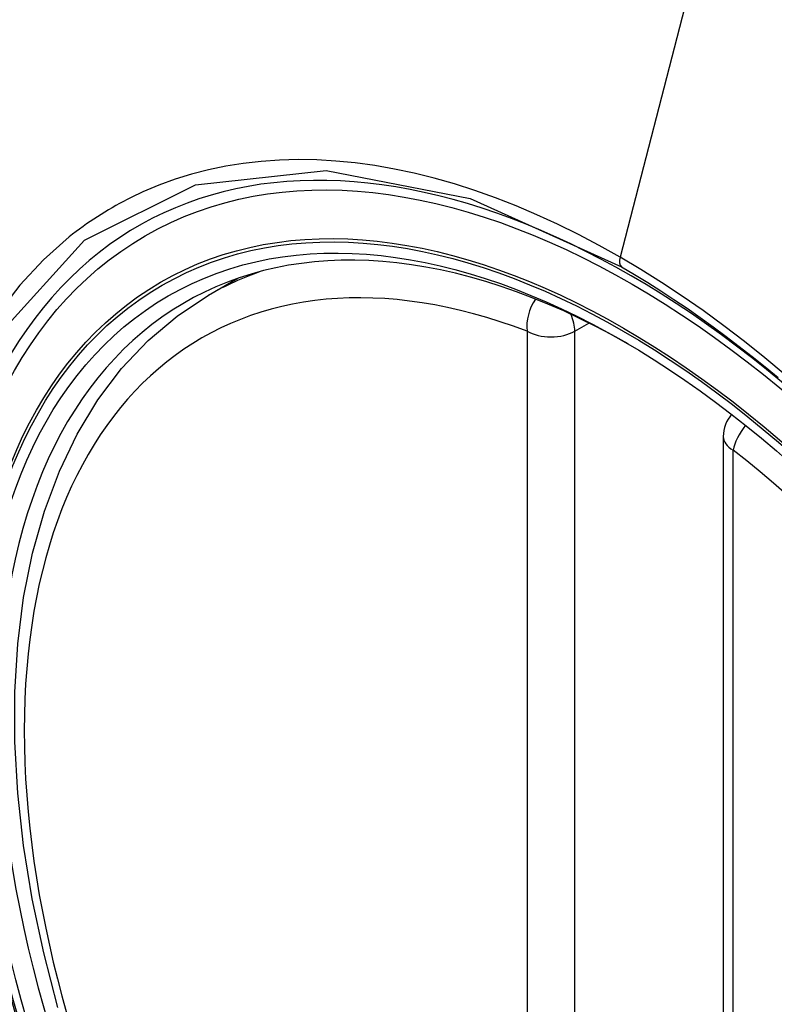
# Model space of a CAD drawing. Header units: inches. Extents: x 23 to 567, y 61 to 264.
# Tile 189 of 256: x 516.371 to 516.636, y 236.067 to 236.413. Entities that reach past the tile are written whole.
import ezdxf

# ---------------------------------------------------------------- set-up
doc = ezdxf.new("R2010")
doc.units = ezdxf.units.IN
doc.header["$MEASUREMENT"] = 0
doc.layers.add('Visible Edges(ANSI)', color=7, linetype='Continuous', lineweight=25)
doc.layers.add('Visible Tangent Edges(ANSI)', color=7, linetype='Continuous', lineweight=25)

msp = doc.modelspace()

# ---------------------------------------------------------------- linework, layer by layer
at = {"layer": 'Visible Edges(ANSI)'}
for p, q in [((516.4369273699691, 236.3162637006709), (516.4471989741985, 236.3221940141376)), ((516.6178029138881, 236.266646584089), (516.6178029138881, 235.7819733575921))]:
    msp.add_line(p, q, dxfattribs=at)
at = {"layer": 'Visible Edges(ANSI)', "flags": 128}
msp.add_lwpolyline([(516.3839468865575, 236.0661373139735), (516.3789459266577, 236.0852833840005), (516.3749080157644, 236.1042593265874), (516.3718537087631, 236.122983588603), (516.3698036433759, 236.1413745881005), (516.3687756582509, 236.1593517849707), (516.3687778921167, 236.176840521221), (516.3698165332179, 236.1937682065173), (516.3718978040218, 236.2100622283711), (516.3750279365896, 236.2256501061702), (516.3792125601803, 236.2404633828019), (516.3844449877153, 236.254430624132), (516.3907148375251, 236.2674777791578), (516.3980117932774, 236.2795307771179), (516.4063249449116, 236.2905145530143), (516.4156221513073, 236.300347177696), (516.4258435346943, 236.3089543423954), (516.4369273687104, 236.3162636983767)], dxfattribs=at)
at = {"layer": 'Visible Edges(ANSI)'}
msp.add_arc((516.62961393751, 236.266646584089), 0.0118110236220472, 138.7604623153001, 180, dxfattribs=at)
for centre, major_axis, ratio, start_param, end_param in [((516.6908594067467, 235.5389123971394), (-0.6496062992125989, 1.125151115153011), 0.5773502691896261, 5.161526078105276, 5.834048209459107), ((516.5861157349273, 236.0409854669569), (0.1574803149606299, -0.27276390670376), 0.5773502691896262, 2.363976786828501, 7.060801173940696)]:
    msp.add_ellipse(centre, major_axis=major_axis, ratio=ratio, start_param=start_param, end_param=end_param, dxfattribs=at)
msp.add_ellipse((516.5826358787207, 236.0389763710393), major_axis=(-0.1599409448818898, 0.2770258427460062), ratio=0.5773502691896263, dxfattribs=at)
at = {"layer": 'Visible Tangent Edges(ANSI)'}
for p, q in [((516.6294067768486, 236.5153335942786), (516.5815092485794, 236.3296590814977)), ((516.5655845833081, 236.3036139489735), (516.570575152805, 236.3064952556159)), ((516.5488812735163, 236.3036139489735), (516.5488812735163, 235.8189407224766)), ((516.5655845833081, 235.8189407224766), (516.5655845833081, 236.3036139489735)), ((516.6212622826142, 235.7771515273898), (516.6212622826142, 236.2618247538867))]:
    msp.add_line(p, q, dxfattribs=at)
at = {"layer": 'Visible Tangent Edges(ANSI)', "flags": 128}
for points in [[(516.5815092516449, 236.3296590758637), (516.5742008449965, 236.3337528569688), (516.5668847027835, 236.3376007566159), (516.5595700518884, 236.3411992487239), (516.5522661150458, 236.3445447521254), (516.5449821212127, 236.347633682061), (516.5377272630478, 236.3504624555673), (516.5305107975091, 236.3530275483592), (516.5233419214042, 236.355325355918), (516.5162298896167, 236.3573523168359), (516.509183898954, 236.3591048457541), (516.5022097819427, 236.3605805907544), (516.4952930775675, 236.361785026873), (516.4884381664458, 236.3627181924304), (516.481653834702, 236.3633785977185), (516.4749489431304, 236.3637648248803), (516.4683323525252, 236.3638753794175), (516.4618134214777, 236.3637090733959), (516.4554028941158, 236.3632673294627), (516.4491056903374, 236.3625517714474), (516.4429256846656, 236.3615638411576), (516.4368668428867, 236.3603050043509), (516.4309330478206, 236.3587766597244), (516.4251281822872, 236.3569802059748), (516.4194561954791, 236.3549171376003)], [(516.5488280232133, 235.7727243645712), (516.4968454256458, 235.8173957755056), (516.4487112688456, 235.872321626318), (516.4068576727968, 235.9346872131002), (516.373237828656, 236.001769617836), (516.3491039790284, 236.0708413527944), (516.3356580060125, 236.1384303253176), (516.3335096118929, 236.2015013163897), (516.3427627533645, 236.2569270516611), (516.3630496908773, 236.3023832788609), (516.3933131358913, 236.3355894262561), (516.4322572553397, 236.355054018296), (516.4782241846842, 236.3600328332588), (516.5288891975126, 236.3502590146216), (516.5820098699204, 236.3262097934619)], [(516.4194561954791, 236.3549171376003), (516.4180334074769, 236.3543494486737), (516.4166196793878, 236.3537649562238), (516.4152150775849, 236.3531636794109), (516.4138195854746, 236.352545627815), (516.4124333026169, 236.351910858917), (516.4110563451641, 236.351259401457), (516.4096887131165, 236.3505912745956), (516.4083304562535, 236.3499065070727), (516.4069816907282, 236.3492051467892), (516.4056424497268, 236.3484872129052), (516.4043128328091, 236.3477527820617), (516.4029928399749, 236.3470018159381), (516.4016825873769, 236.3462344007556), (516.400382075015, 236.3454505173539), (516.3990914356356, 236.3446502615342), (516.3978107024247, 236.3438336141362), (516.3965399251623, 236.3430006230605), (516.3952792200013, 236.3421513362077), (516.3940285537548, 236.341285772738), (516.3927880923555, 236.3404039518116), (516.391557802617, 236.3395059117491), (516.390337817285, 236.3385917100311), (516.3891281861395, 236.3376613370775), (516.3879289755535, 236.3367148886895)], [(516.3879289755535, 236.3367148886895), (516.3788997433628, 236.3287320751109), (516.3705419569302, 236.3197636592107), (516.3628819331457, 236.3098407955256), (516.3559459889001, 236.2989945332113), (516.3497604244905, 236.2872559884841), (516.344351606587, 236.2746562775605), (516.339747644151, 236.2612454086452), (516.3359678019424, 236.2470992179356), (516.3330181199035, 236.2322588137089), (516.3309043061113, 236.2167640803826), (516.3296321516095, 236.200654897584), (516.329207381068, 236.1839711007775), (516.3296361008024, 236.1667575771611), (516.3309214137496, 236.1491131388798), (516.3330530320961, 236.1311092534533), (516.3360185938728, 236.1128041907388), (516.3398057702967, 236.094256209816), (516.3444021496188, 236.075523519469), (516.3497953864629, 236.0566644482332)], [(516.6395611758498, 236.2882497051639), (516.6324053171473, 236.294226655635), (516.625196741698, 236.2999923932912), (516.6179517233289, 236.3055328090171), (516.6106799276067, 236.3108420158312), (516.6033906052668, 236.3159146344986), (516.5960928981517, 236.3207452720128), (516.5887960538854, 236.325328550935), (516.5815092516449, 236.3296590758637)], [(516.5820098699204, 236.3262097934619), (516.5866109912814, 236.3235039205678), (516.591217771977, 236.3206959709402), (516.5958278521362, 236.3177872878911), (516.6004388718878, 236.3147792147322), (516.6050485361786, 236.3116731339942), (516.6096543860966, 236.308470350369), (516.6142541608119, 236.3051722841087), (516.6188454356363, 236.3017802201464), (516.6234259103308, 236.2982955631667), (516.62799320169, 236.2947196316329), (516.6325443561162, 236.2910544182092), (516.6370738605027, 236.287305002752)]]:
    msp.add_lwpolyline(points, dxfattribs=at)
at = {"layer": 'Visible Tangent Edges(ANSI)'}
for centre, major_axis, ratio, start_param, end_param in [((516.5851219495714, 236.0404117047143), (-0.1731810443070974, 0.2999583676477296), 0.577350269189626, 5.055269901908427, 10.65269335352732), ((516.5850717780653, 236.0403827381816), (-0.1505905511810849, 0.2608304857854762), 0.577350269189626, 5.668550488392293, 8.468616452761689), ((516.5847937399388, 236.3302279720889), (-0.0024606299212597, -0.0042619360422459), 0.5773502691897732, 5.161112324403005, 6.141288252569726), ((516.5934234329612, 236.045204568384), (-0.1564960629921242, 0.2710591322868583), 0.577350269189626, 6.17118863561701, 6.283185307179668), ((516.5572329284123, 236.3084357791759), (-0.004178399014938, -0.0110472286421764), 0.667064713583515, 4.35643204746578, 5.396522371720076), ((516.5572329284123, 236.3084357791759), (0.0059055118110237, -0.0102286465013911), 0.5773502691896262, 0.7853981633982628, 1.348991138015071), ((516.5572329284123, 236.3084357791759), (-0.0118110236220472, 6e-16), 0.5773502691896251, 0.7853981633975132, 2.356194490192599), ((516.62961393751, 236.266646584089), (0.0072436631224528, 0.0093289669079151), 0.4708410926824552, 1.514964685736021, 2.428163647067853), ((516.62961393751, 236.266646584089), (-0.0118110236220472, -1e-16), 0.577350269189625, 0, 0.78539816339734), ((516.5850717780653, 236.0403827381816), (0.1505905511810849, -0.2608304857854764), 0.5773502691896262, 5.668550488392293, 8.468616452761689)]:
    msp.add_ellipse(centre, major_axis=major_axis, ratio=ratio, start_param=start_param, end_param=end_param, dxfattribs=at)
for centre, major_axis, ratio in [((516.5857140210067, 236.0407535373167), (0.1711078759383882, -0.296367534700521), 0.5773502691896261), ((516.5827397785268, 236.0390363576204), (-0.1626954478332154, 0.2817967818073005), 0.5773502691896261), ((516.5826358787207, 236.0389763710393), (0.1620986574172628, -0.2807631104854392), 0.5773502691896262)]:
    msp.add_ellipse(centre, major_axis=major_axis, ratio=ratio, dxfattribs=at)

doc.saveas('drawing.dxf')
